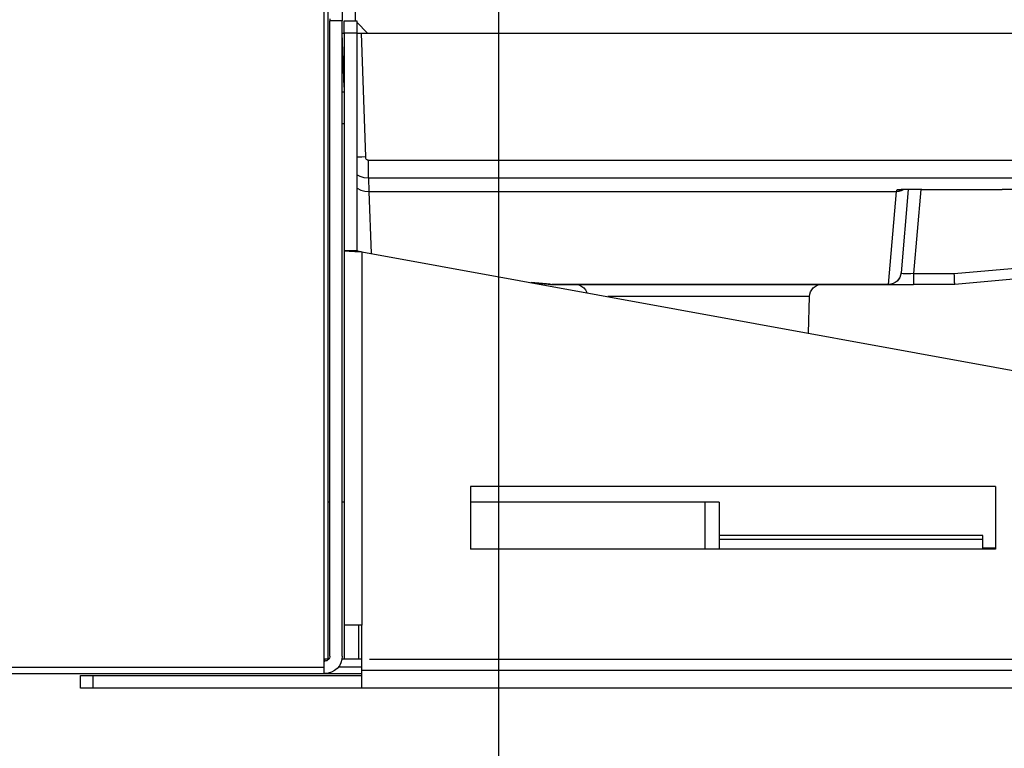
# Model space of a CAD drawing. Header units: millimetres. Extents: x 0 to 39025, y -31299 to 8400.
# Tile 53 of 206: x 17167 to 17325, y -29512 to -29396. Entities that reach past the tile are written whole.
import ezdxf

# ---------------------------------------------------------------- set-up
doc = ezdxf.new("R2010")
doc.units = ezdxf.units.MM
doc.header["$PDSIZE"] = -1
doc.layers.add('DIMENZIJE', color=4, linetype='Continuous')
doc.styles.add('SLDTEXTSTYLE6', font='txt')
doc.dimstyles.new('SLDDIMSTYLE0', dxfattribs={"dimtxt": 3, "dimasz": 3.414889, "dimexe": 0, "dimexo": 0.0625, "dimgap": 0.75, "dimtad": 1, "dimdec": 0, "dimlfac": 20, "dimrnd": 1e-09, "dimzin": 12, "dimdsep": 46, "dimtxsty": 'SLDTEXTSTYLE6', "dimsah": 1, "dimcen": 0.09, "dimadec": 0, "dimazin": 3, "dimtfac": 1, "dimtdec": 0, "dimtofl": 0, "dimtmove": 0, "dimatfit": 3, "dimfxl": 1, "dimfrac": 2, "dimtolj": 1, "dimtzin": 12, "dimarcsym": 0})

# ---------------------------------------------------------------- blocks, each defined once
blk = doc.blocks.new('Adapt 2 S (levo_prerez)')
at = {"lineweight": 25}
for points in [[(495, 16.61), (495, 16.61), (495, 206.83), (495, 206.83)], [(495.6, 206.83), (495.6, 206.83), (495.6, 17.86), (495.6, 17.86)], [(499.95, 135.46), (499.95, 135.46), (499.95, 120.08), (499.95, 120.08)], [(497.9, 124.76), (497.9, 124.76), (497.9, 120.08), (497.9, 120.08)], [(495.9, 120.39), (495.9, 120.39), (495.9, 120.08), (495.9, 120.08)], [(495.9, 18.37), (495.9, 18.37), (495.9, 120.08), (495.9, 120.08)], [(497.9, 120.08), (497.9, 120.08), (495.9, 120.08), (495.9, 120.08)], [(497.9, 18.37), (497.9, 18.37), (497.9, 120.08), (497.9, 120.08)], [(498.2, 120.08), (498.2, 120.08), (500.2, 120.08), (500.2, 120.08)], [(498.2, 118.07), (498.2, 118.07), (498.2, 120.08), (498.2, 120.08)], [(500.2, 120.08), (500.2, 120.08), (500.2, 118.07), (500.2, 118.07)], [(500.2, 119.83), (500.2, 119.83), (501.95, 118.07), (501.95, 118.07)], [(498.2, 109.44), (498.2, 109.44), (497.9, 118.07), (497.9, 118.07)], [(498.2, 118.07), (498.2, 118.07), (498.2, 83.24), (498.2, 83.24)], [(500.2, 118.07), (500.2, 118.07), (498.2, 118.07), (498.2, 118.07)], [(500.2, 118.07), (500.2, 118.07), (500.2, 83.24), (500.2, 83.24)], [(500.9, 118.07), (500.9, 118.07), (501.59, 98.26), (501.59, 98.26)], [(500.9, 118.07), (500.9, 118.07), (501.95, 118.07), (501.95, 118.07)], [(501.95, 118.07), (501.95, 118.07), (653.15, 118.07), (653.15, 118.07)], [(498.2, 108.65), (498.2, 108.65), (497.9, 108.65), (497.9, 108.65)], [(497.9, 103.63), (497.9, 103.63), (498.2, 103.63), (498.2, 103.63)], [(502.09, 97.77), (502.09, 97.77), (643.32, 97.77), (643.32, 97.77)], [(643.32, 94.86), (643.32, 94.86), (502.09, 94.86), (502.09, 94.86)], [(502.09, 94.86), (502.09, 94.86), (502.16, 92.72), (502.16, 92.72)], [(586.6, 92.72), (586.6, 92.72), (586.62, 92.97), (586.62, 92.97)], [(586.97, 93), (586.97, 93), (586.62, 92.97), (586.62, 92.97)], [(588.46, 93.06), (588.46, 93.06), (587.3, 79.7), (587.3, 79.7)], [(590.45, 93.08), (590.45, 93.08), (589.27, 79.6), (589.27, 79.6)], [(590.62, 93.08), (590.62, 93.08), (603.48, 93.08), (603.48, 93.08)], [(590.62, 93.08), (590.62, 93.08), (603.48, 93.08), (603.48, 93.08)], [(502.16, 92.72), (502.16, 92.72), (586.6, 92.72), (586.6, 92.72)], [(502.16, 92.72), (502.16, 92.72), (502.51, 82.82), (502.51, 82.82)], [(585.31, 77.87), (585.31, 77.87), (586.6, 92.72), (586.6, 92.72)], [(500.2, 83.24), (500.2, 83.24), (498.2, 83.24), (498.2, 83.24)], [(498.2, 83.24), (498.2, 83.24), (498.2, 23.29), (498.2, 23.29)], [(501, 83.09), (501, 83.09), (501, 23.29), (501, 23.29)], [(501, 83.09), (501, 83.09), (652.65, 55.46), (652.65, 55.46)], [(595.81, 79.6), (595.81, 79.6), (608.65, 80.73), (608.65, 80.73)], [(589.27, 79.6), (589.27, 79.6), (595.81, 79.6), (595.81, 79.6)], [(608.82, 79.01), (608.82, 79.01), (595.9, 77.87), (595.9, 77.87)], [(527.92, 78.18), (527.92, 78.18), (531.45, 77.87), (531.45, 77.87)], [(531.14, 77.88), (531.14, 77.88), (528.1, 78.15), (528.1, 78.15)], [(531.45, 77.87), (531.45, 77.87), (585.31, 77.87), (585.31, 77.87)], [(585.3, 77.87), (585.3, 77.87), (531.45, 77.87), (531.45, 77.87)], [(595.9, 77.87), (595.9, 77.87), (589.27, 77.87), (589.27, 77.87)], [(572.5, 70.06), (572.5, 70.06), (572.65, 75.91), (572.65, 75.91)], [(518.4, 45.52), (518.4, 45.52), (518.4, 35.47), (518.4, 35.47)], [(602.4, 45.52), (602.4, 45.52), (518.4, 45.52), (518.4, 45.52)], [(602.4, 45.52), (602.4, 45.52), (602.4, 35.47), (602.4, 35.47)], [(495.9, 42.99), (495.9, 42.99), (495.6, 42.99), (495.6, 42.99)], [(555.9, 42.99), (555.9, 42.99), (518.4, 42.99), (518.4, 42.99)], [(555.9, 42.99), (555.9, 42.99), (555.9, 35.47), (555.9, 35.47)], [(558.2, 42.99), (558.2, 42.99), (558.2, 35.47), (558.2, 35.47)], [(600.4, 37.67), (600.4, 37.67), (558.2, 37.67), (558.2, 37.67)], [(558.2, 37.07), (558.2, 37.07), (600.4, 37.07), (600.4, 37.07)], [(600.4, 35.47), (600.4, 35.47), (600.4, 37.07), (600.4, 37.07)], [(602.4, 35.47), (602.4, 35.47), (518.4, 35.47), (518.4, 35.47)], [(602.4, 35.65), (602.4, 35.65), (600.4, 35.65), (600.4, 35.65)], [(498.2, 23.29), (498.2, 23.29), (498.2, 17.86), (498.2, 17.86)], [(500.5, 23.29), (500.5, 23.29), (500.5, 17.86), (500.5, 17.86)], [(501, 16.06), (501, 16.06), (501, 23.29), (501, 23.29)], [(495.6, 17.86), (495.6, 17.86), (495, 17.86), (495, 17.86)], [(495, 17.56), (495, 17.56), (495.1, 17.56), (495.1, 17.56)], [(495.73, 17.86), (495.73, 17.86), (495.6, 17.86), (495.6, 17.86)], [(501, 17.86), (501, 17.86), (500.5, 17.86), (500.5, 17.86)], [(2, 16.61), (2, 16.61), (495, 16.61), (495, 16.61)], [(501, 16.61), (501, 16.61), (497.29, 16.61), (497.29, 16.61)], [(652.65, 16.06), (652.65, 16.06), (501, 16.06), (501, 16.06)], [(2, 15.55), (2, 15.55), (495, 15.55), (495, 15.55)], [(456, 13.24), (456, 13.24), (456, 15.25), (456, 15.25)], [(456, 15.25), (456, 15.25), (458, 15.25), (458, 15.25)], [(458, 15.25), (458, 15.25), (458, 13.24), (458, 13.24)], [(458, 15.25), (458, 15.25), (501, 15.25), (501, 15.25)], [(495, 15.55), (495, 15.55), (495.1, 15.55), (495.1, 15.55)], [(495.1, 15.55), (495.1, 15.55), (501, 15.55), (501, 15.55)], [(458, 13.24), (458, 13.24), (456, 13.24), (456, 13.24)], [(501, 13.24), (501, 13.24), (458, 13.24), (458, 13.24)], [(652.65, 13.24), (652.65, 13.24), (501, 13.24), (501, 13.24)]]:
    blk.add_open_spline(points, degree=3, dxfattribs=at)
for points, knots in [([(497.9, 118.07), (497.9, 118.07), (497.96, 118.07), (497.96, 118.07), (497.96, 118.07), (498.13, 118.07), (498.13, 118.07), (498.13, 118.07), (498.2, 118.07), (498.2, 118.07)], [0, 0, 0, 0, 1, 1, 1, 2, 2, 2, 3, 3, 3, 3]), ([(500.2, 118.07), (500.2, 118.07), (500.31, 118.07), (500.31, 118.07), (500.31, 118.07), (500.9, 118.07), (500.9, 118.07)], [0, 0, 0, 0, 1, 1, 1, 2, 2, 2, 2]), ([(501.59, 98.26), (501.59, 98.26), (501, 98.23), (501, 98.23), (501, 98.23), (500.44, 98.22), (500.44, 98.22), (500.44, 98.22), (500.2, 98.22), (500.2, 98.22)], [0, 0, 0, 0, 1, 1, 1, 2, 2, 2, 3, 3, 3, 3]), ([(501.59, 98.26), (501.59, 98.26), (501.6, 98.16), (501.6, 98.16), (501.6, 98.16), (501.63, 98.07), (501.63, 98.07), (501.63, 98.07), (501.68, 97.98), (501.68, 97.98), (501.68, 97.98), (501.74, 97.91), (501.74, 97.91), (501.74, 97.91), (501.82, 97.85), (501.82, 97.85), (501.82, 97.85), (501.9, 97.8), (501.9, 97.8), (501.9, 97.8), (501.99, 97.78), (501.99, 97.78), (501.99, 97.78), (502.09, 97.77), (502.09, 97.77)], [0, 0, 0, 0, 1, 1, 1, 2, 2, 2, 3, 3, 3, 4, 4, 4, 5, 5, 5, 6, 6, 6, 7, 7, 7, 8, 8, 8, 8]), ([(502.09, 94.86), (502.09, 94.86), (502.09, 94.93), (502.09, 94.93), (502.09, 94.93), (502.09, 95.1), (502.09, 95.1), (502.09, 95.1), (502.09, 95.37), (502.09, 95.37), (502.09, 95.37), (502.09, 95.73), (502.09, 95.73), (502.09, 95.73), (502.09, 96.17), (502.09, 96.17), (502.09, 96.17), (502.09, 96.67), (502.09, 96.67), (502.09, 96.67), (502.09, 97.21), (502.09, 97.21), (502.09, 97.21), (502.09, 97.77), (502.09, 97.77)], [0, 0, 0, 0, 1, 1, 1, 2, 2, 2, 3, 3, 3, 4, 4, 4, 5, 5, 5, 6, 6, 6, 7, 7, 7, 8, 8, 8, 8]), ([(502.09, 94.86), (502.09, 94.86), (501.42, 94.93), (501.42, 94.93), (501.42, 94.93), (500.77, 95.12), (500.77, 95.12), (500.77, 95.12), (500.2, 95.42), (500.2, 95.42)], [0, 0, 0, 0, 1, 1, 1, 2, 2, 2, 3, 3, 3, 3]), ([(500.2, 93.32), (500.2, 93.32), (500.26, 93.29), (500.26, 93.29), (500.26, 93.29), (500.85, 92.97), (500.85, 92.97), (500.85, 92.97), (501.49, 92.78), (501.49, 92.78), (501.49, 92.78), (502.16, 92.72), (502.16, 92.72)], [0, 0, 0, 0, 1, 1, 1, 2, 2, 2, 3, 3, 3, 4, 4, 4, 4]), ([(587.68, 93.04), (587.68, 93.04), (587.65, 93.02), (587.65, 93.02), (587.65, 93.02), (587.32, 92.86), (587.32, 92.86), (587.32, 92.86), (586.97, 92.75), (586.97, 92.75), (586.97, 92.75), (586.6, 92.72), (586.6, 92.72)], [0, 0, 0, 0, 1, 1, 1, 2, 2, 2, 3, 3, 3, 4, 4, 4, 4]), ([(587.45, 93.03), (587.45, 93.03), (587.3, 93.03), (587.3, 93.03), (587.3, 93.03), (586.93, 93.01), (586.93, 93.01), (586.93, 93.01), (586.7, 92.99), (586.7, 92.99), (586.7, 92.99), (586.62, 92.97), (586.62, 92.97)], [0, 0, 0, 0, 1, 1, 1, 2, 2, 2, 3, 3, 3, 4, 4, 4, 4]), ([(586.95, 93.01), (586.95, 93.01), (586.98, 93.01), (586.98, 93.01), (586.98, 93.01), (587.15, 93.02), (587.15, 93.02), (587.15, 93.02), (587.52, 93.03), (587.52, 93.03)], [0, 0, 0, 0, 1, 1, 1, 2, 2, 2, 3, 3, 3, 3]), ([(590.62, 93.08), (590.62, 93.08), (589.83, 93.08), (589.83, 93.08), (589.83, 93.08), (589.09, 93.07), (589.09, 93.07), (589.09, 93.07), (588.4, 93.06), (588.4, 93.06), (588.4, 93.06), (587.79, 93.04), (587.79, 93.04), (587.79, 93.04), (587.45, 93.03), (587.45, 93.03)], [0, 0, 0, 0, 1, 1, 1, 2, 2, 2, 3, 3, 3, 4, 4, 4, 5, 5, 5, 5]), ([(606.73, 93.04), (606.73, 93.04), (606.41, 93.04), (606.41, 93.04), (606.41, 93.04), (605.78, 93.06), (605.78, 93.06), (605.78, 93.06), (605.07, 93.07), (605.07, 93.07), (605.07, 93.07), (604.28, 93.08), (604.28, 93.08), (604.28, 93.08), (603.48, 93.08), (603.48, 93.08)], [0, 0, 0, 0, 1, 1, 1, 2, 2, 2, 3, 3, 3, 4, 4, 4, 5, 5, 5, 5]), ([(498.2, 83.24), (498.2, 83.24), (498.26, 83.23), (498.26, 83.23), (498.26, 83.23), (498.41, 83.23), (498.41, 83.23), (498.41, 83.23), (498.67, 83.21), (498.67, 83.21), (498.67, 83.21), (499.02, 83.19), (499.02, 83.19), (499.02, 83.19), (499.45, 83.17), (499.45, 83.17), (499.45, 83.17), (499.93, 83.15), (499.93, 83.15), (499.93, 83.15), (500.45, 83.12), (500.45, 83.12), (500.45, 83.12), (501, 83.09), (501, 83.09)], [0, 0, 0, 0, 1, 1, 1, 2, 2, 2, 3, 3, 3, 4, 4, 4, 5, 5, 5, 6, 6, 6, 7, 7, 7, 8, 8, 8, 8]), ([(500.2, 83.24), (500.2, 83.24), (500.21, 83.23), (500.21, 83.23), (500.21, 83.23), (500.26, 83.23), (500.26, 83.23), (500.26, 83.23), (500.34, 83.21), (500.34, 83.21), (500.34, 83.21), (500.44, 83.19), (500.44, 83.19), (500.44, 83.19), (500.56, 83.17), (500.56, 83.17), (500.56, 83.17), (500.7, 83.15), (500.7, 83.15), (500.7, 83.15), (500.84, 83.12), (500.84, 83.12), (500.84, 83.12), (501, 83.09), (501, 83.09)], [0, 0, 0, 0, 1, 1, 1, 2, 2, 2, 3, 3, 3, 4, 4, 4, 5, 5, 5, 6, 6, 6, 7, 7, 7, 8, 8, 8, 8]), ([(587.3, 79.7), (587.3, 79.7), (587.23, 79.34), (587.23, 79.34), (587.23, 79.34), (587.1, 78.99), (587.1, 78.99), (587.1, 78.99), (586.91, 78.67), (586.91, 78.67), (586.91, 78.67), (586.66, 78.4), (586.66, 78.4), (586.66, 78.4), (586.36, 78.17), (586.36, 78.17), (586.36, 78.17), (586.03, 78.01), (586.03, 78.01), (586.03, 78.01), (585.67, 77.9), (585.67, 77.9), (585.67, 77.9), (585.3, 77.87), (585.3, 77.87)], [0, 0, 0, 0, 1, 1, 1, 2, 2, 2, 3, 3, 3, 4, 4, 4, 5, 5, 5, 6, 6, 6, 7, 7, 7, 8, 8, 8, 8]), ([(587.3, 79.7), (587.3, 79.7), (587.23, 79.34), (587.23, 79.34), (587.23, 79.34), (587.1, 78.99), (587.1, 78.99), (587.1, 78.99), (586.91, 78.68), (586.91, 78.68), (586.91, 78.68), (586.66, 78.4), (586.66, 78.4), (586.66, 78.4), (586.36, 78.18), (586.36, 78.18), (586.36, 78.18), (586.03, 78.01), (586.03, 78.01), (586.03, 78.01), (585.67, 77.91), (585.67, 77.91), (585.67, 77.91), (585.31, 77.87), (585.31, 77.87)], [0, 0, 0, 0, 1, 1, 1, 2, 2, 2, 3, 3, 3, 4, 4, 4, 5, 5, 5, 6, 6, 6, 7, 7, 7, 8, 8, 8, 8]), ([(589.27, 79.6), (589.27, 79.6), (588.88, 79.57), (588.88, 79.57), (588.88, 79.57), (588.51, 79.56), (588.51, 79.56), (588.51, 79.56), (588.17, 79.55), (588.17, 79.55), (588.17, 79.55), (587.86, 79.56), (587.86, 79.56), (587.86, 79.56), (587.62, 79.58), (587.62, 79.58), (587.62, 79.58), (587.44, 79.61), (587.44, 79.61), (587.44, 79.61), (587.33, 79.65), (587.33, 79.65), (587.33, 79.65), (587.3, 79.7), (587.3, 79.7)], [0, 0, 0, 0, 1, 1, 1, 2, 2, 2, 3, 3, 3, 4, 4, 4, 5, 5, 5, 6, 6, 6, 7, 7, 7, 8, 8, 8, 8]), ([(589.27, 79.6), (589.27, 79.6), (589.27, 79.25), (589.27, 79.25), (589.27, 79.25), (589.27, 78.92), (589.27, 78.92), (589.27, 78.92), (589.27, 78.62), (589.27, 78.62), (589.27, 78.62), (589.27, 78.36), (589.27, 78.36), (589.27, 78.36), (589.27, 78.15), (589.27, 78.15), (589.27, 78.15), (589.27, 78), (589.27, 78), (589.27, 78), (589.27, 77.9), (589.27, 77.9), (589.27, 77.9), (589.27, 77.87), (589.27, 77.87)], [0, 0, 0, 0, 1, 1, 1, 2, 2, 2, 3, 3, 3, 4, 4, 4, 5, 5, 5, 6, 6, 6, 7, 7, 7, 8, 8, 8, 8]), ([(595.9, 77.87), (595.9, 77.87), (595.9, 77.9), (595.9, 77.9), (595.9, 77.9), (595.89, 78), (595.89, 78), (595.89, 78), (595.88, 78.15), (595.88, 78.15), (595.88, 78.15), (595.87, 78.36), (595.87, 78.36), (595.87, 78.36), (595.86, 78.62), (595.86, 78.62), (595.86, 78.62), (595.84, 78.92), (595.84, 78.92), (595.84, 78.92), (595.83, 79.25), (595.83, 79.25), (595.83, 79.25), (595.81, 79.6), (595.81, 79.6)], [0, 0, 0, 0, 1, 1, 1, 2, 2, 2, 3, 3, 3, 4, 4, 4, 5, 5, 5, 6, 6, 6, 7, 7, 7, 8, 8, 8, 8]), ([(531.14, 77.88), (531.14, 77.88), (531.18, 77.88), (531.18, 77.88), (531.18, 77.88), (531.22, 77.87), (531.22, 77.87), (531.22, 77.87), (531.26, 77.87), (531.26, 77.87), (531.26, 77.87), (531.3, 77.87), (531.3, 77.87), (531.3, 77.87), (531.33, 77.87), (531.33, 77.87), (531.33, 77.87), (531.37, 77.87), (531.37, 77.87), (531.37, 77.87), (531.41, 77.87), (531.41, 77.87), (531.41, 77.87), (531.45, 77.87), (531.45, 77.87)], [0, 0, 0, 0, 1, 1, 1, 2, 2, 2, 3, 3, 3, 4, 4, 4, 5, 5, 5, 6, 6, 6, 7, 7, 7, 8, 8, 8, 8]), ([(531.14, 77.88), (531.14, 77.88), (531.18, 77.88), (531.18, 77.88), (531.18, 77.88), (531.22, 77.87), (531.22, 77.87), (531.22, 77.87), (531.26, 77.87), (531.26, 77.87), (531.26, 77.87), (531.3, 77.87), (531.3, 77.87), (531.3, 77.87), (531.33, 77.87), (531.33, 77.87), (531.33, 77.87), (531.38, 77.87), (531.38, 77.87), (531.38, 77.87), (531.41, 77.87), (531.41, 77.87), (531.41, 77.87), (531.45, 77.87), (531.45, 77.87)], [0, 0, 0, 0, 1, 1, 1, 2, 2, 2, 3, 3, 3, 4, 4, 4, 5, 5, 5, 6, 6, 6, 7, 7, 7, 8, 8, 8, 8]), ([(531.45, 77.87), (531.45, 77.87), (531.45, 77.87), (531.45, 77.87), (531.45, 77.87), (531.45, 77.87), (531.45, 77.87)], [0, 0, 0, 0, 1, 1, 1, 2, 2, 2, 2]), ([(535.15, 77.87), (535.15, 77.87), (535.54, 77.83), (535.54, 77.83), (535.54, 77.83), (535.91, 77.72), (535.91, 77.72), (535.91, 77.72), (536.24, 77.54), (536.24, 77.54), (536.24, 77.54), (536.55, 77.3), (536.55, 77.3), (536.55, 77.3), (536.8, 77), (536.8, 77), (536.8, 77), (536.99, 76.66), (536.99, 76.66), (536.99, 76.66), (537.04, 76.52), (537.04, 76.52)], [0, 0, 0, 0, 1, 1, 1, 2, 2, 2, 3, 3, 3, 4, 4, 4, 5, 5, 5, 6, 6, 6, 7, 7, 7, 7]), ([(572.65, 75.91), (572.65, 75.91), (572.7, 76.29), (572.7, 76.29), (572.7, 76.29), (572.82, 76.66), (572.82, 76.66), (572.82, 76.66), (573.01, 77), (573.01, 77), (573.01, 77), (573.25, 77.3), (573.25, 77.3), (573.25, 77.3), (573.56, 77.54), (573.56, 77.54), (573.56, 77.54), (573.89, 77.72), (573.89, 77.72), (573.89, 77.72), (574.27, 77.83), (574.27, 77.83), (574.27, 77.83), (574.65, 77.87), (574.65, 77.87)], [0, 0, 0, 0, 1, 1, 1, 2, 2, 2, 3, 3, 3, 4, 4, 4, 5, 5, 5, 6, 6, 6, 7, 7, 7, 8, 8, 8, 8]), ([(585.3, 77.87), (585.3, 77.87), (585.3, 77.87), (585.3, 77.87), (585.3, 77.87), (585.31, 77.87), (585.31, 77.87)], [0, 0, 0, 0, 1, 1, 1, 2, 2, 2, 2]), ([(585.3, 77.87), (585.3, 77.87), (585.38, 77.87), (585.38, 77.87), (585.38, 77.87), (585.61, 77.87), (585.61, 77.87), (585.61, 77.87), (585.97, 77.87), (585.97, 77.87), (585.97, 77.87), (586.46, 77.87), (586.46, 77.87), (586.46, 77.87), (587.07, 77.87), (587.07, 77.87), (587.07, 77.87), (587.75, 77.87), (587.75, 77.87), (587.75, 77.87), (588.49, 77.87), (588.49, 77.87), (588.49, 77.87), (589.27, 77.87), (589.27, 77.87)], [0, 0, 0, 0, 1, 1, 1, 2, 2, 2, 3, 3, 3, 4, 4, 4, 5, 5, 5, 6, 6, 6, 7, 7, 7, 8, 8, 8, 8]), ([(554.9, 75.91), (554.9, 75.91), (552.37, 75.91), (552.37, 75.91), (552.37, 75.91), (549.9, 75.91), (549.9, 75.91), (549.9, 75.91), (547.53, 75.91), (547.53, 75.91), (547.53, 75.91), (545.3, 75.91), (545.3, 75.91), (545.3, 75.91), (543.28, 75.91), (543.28, 75.91), (543.28, 75.91), (541.49, 75.91), (541.49, 75.91), (541.49, 75.91), (540.38, 75.91), (540.38, 75.91)], [0, 0, 0, 0, 1, 1, 1, 2, 2, 2, 3, 3, 3, 4, 4, 4, 5, 5, 5, 6, 6, 6, 7, 7, 7, 7]), ([(572.65, 75.91), (572.65, 75.91), (572.47, 75.91), (572.47, 75.91), (572.47, 75.91), (571.93, 75.91), (571.93, 75.91), (571.93, 75.91), (571.05, 75.91), (571.05, 75.91), (571.05, 75.91), (569.83, 75.91), (569.83, 75.91), (569.83, 75.91), (568.31, 75.91), (568.31, 75.91), (568.31, 75.91), (566.52, 75.91), (566.52, 75.91), (566.52, 75.91), (564.5, 75.91), (564.5, 75.91), (564.5, 75.91), (562.27, 75.91), (562.27, 75.91), (562.27, 75.91), (559.9, 75.91), (559.9, 75.91), (559.9, 75.91), (557.43, 75.91), (557.43, 75.91), (557.43, 75.91), (554.9, 75.91), (554.9, 75.91)], [0, 0, 0, 0, 1, 1, 1, 2, 2, 2, 3, 3, 3, 4, 4, 4, 5, 5, 5, 6, 6, 6, 7, 7, 7, 8, 8, 8, 9, 9, 9, 10, 10, 10, 11, 11, 11, 11]), ([(498.2, 42.99), (498.2, 42.99), (498.19, 42.99), (498.19, 42.99), (498.19, 42.99), (498.14, 42.99), (498.14, 42.99), (498.14, 42.99), (498.07, 42.99), (498.07, 42.99), (498.07, 42.99), (497.97, 42.99), (497.97, 42.99), (497.97, 42.99), (497.9, 42.99), (497.9, 42.99)], [0, 0, 0, 0, 1, 1, 1, 2, 2, 2, 3, 3, 3, 4, 4, 4, 5, 5, 5, 5]), ([(558.2, 42.99), (558.2, 42.99), (558.16, 42.99), (558.16, 42.99), (558.16, 42.99), (558.03, 42.99), (558.03, 42.99), (558.03, 42.99), (557.81, 42.99), (557.81, 42.99), (557.81, 42.99), (557.53, 42.99), (557.53, 42.99), (557.53, 42.99), (557.18, 42.99), (557.18, 42.99), (557.18, 42.99), (556.78, 42.99), (556.78, 42.99), (556.78, 42.99), (556.35, 42.99), (556.35, 42.99), (556.35, 42.99), (555.9, 42.99), (555.9, 42.99)], [0, 0, 0, 0, 1, 1, 1, 2, 2, 2, 3, 3, 3, 4, 4, 4, 5, 5, 5, 6, 6, 6, 7, 7, 7, 8, 8, 8, 8]), ([(600.4, 37.07), (600.4, 37.07), (600.4, 37.43), (600.4, 37.43), (600.4, 37.43), (600.4, 37.63), (600.4, 37.63), (600.4, 37.63), (600.4, 37.67), (600.4, 37.67)], [0, 0, 0, 0, 1, 1, 1, 2, 2, 2, 3, 3, 3, 3]), ([(501, 23.29), (501, 23.29), (500.45, 23.29), (500.45, 23.29), (500.45, 23.29), (499.93, 23.29), (499.93, 23.29), (499.93, 23.29), (499.45, 23.29), (499.45, 23.29), (499.45, 23.29), (499.02, 23.29), (499.02, 23.29), (499.02, 23.29), (498.67, 23.29), (498.67, 23.29), (498.67, 23.29), (498.41, 23.29), (498.41, 23.29), (498.41, 23.29), (498.26, 23.29), (498.26, 23.29), (498.26, 23.29), (498.2, 23.29), (498.2, 23.29)], [0, 0, 0, 0, 1, 1, 1, 2, 2, 2, 3, 3, 3, 4, 4, 4, 5, 5, 5, 6, 6, 6, 7, 7, 7, 8, 8, 8, 8]), ([(495.9, 18.37), (495.9, 18.37), (495.89, 18.21), (495.89, 18.21), (495.89, 18.21), (495.84, 18.06), (495.84, 18.06), (495.84, 18.06), (495.76, 17.92), (495.76, 17.92), (495.76, 17.92), (495.67, 17.8), (495.67, 17.8), (495.67, 17.8), (495.55, 17.7), (495.55, 17.7), (495.55, 17.7), (495.41, 17.62), (495.41, 17.62), (495.41, 17.62), (495.26, 17.58), (495.26, 17.58), (495.26, 17.58), (495.1, 17.56), (495.1, 17.56)], [0, 0, 0, 0, 1, 1, 1, 2, 2, 2, 3, 3, 3, 4, 4, 4, 5, 5, 5, 6, 6, 6, 7, 7, 7, 8, 8, 8, 8]), ([(497.9, 18.37), (497.9, 18.37), (497.85, 17.82), (497.85, 17.82), (497.85, 17.82), (497.69, 17.29), (497.69, 17.29), (497.69, 17.29), (497.43, 16.81), (497.43, 16.81), (497.43, 16.81), (497.08, 16.37), (497.08, 16.37), (497.08, 16.37), (496.66, 16.03), (496.66, 16.03), (496.66, 16.03), (496.17, 15.77), (496.17, 15.77), (496.17, 15.77), (495.65, 15.61), (495.65, 15.61), (495.65, 15.61), (495.1, 15.55), (495.1, 15.55)], [0, 0, 0, 0, 1, 1, 1, 2, 2, 2, 3, 3, 3, 4, 4, 4, 5, 5, 5, 6, 6, 6, 7, 7, 7, 8, 8, 8, 8]), ([(495.1, 17.56), (495.1, 17.56), (495.1, 17.58), (495.1, 17.58), (495.1, 17.58), (495.1, 17.62), (495.1, 17.62), (495.1, 17.62), (495.1, 17.7), (495.1, 17.7), (495.1, 17.7), (495.1, 17.8), (495.1, 17.8), (495.1, 17.8), (495.1, 17.86), (495.1, 17.86)], [0, 0, 0, 0, 1, 1, 1, 2, 2, 2, 3, 3, 3, 4, 4, 4, 5, 5, 5, 5]), ([(498.2, 17.86), (498.2, 17.86), (498.19, 17.86), (498.19, 17.86), (498.19, 17.86), (498.14, 17.86), (498.14, 17.86), (498.14, 17.86), (498.07, 17.86), (498.07, 17.86), (498.07, 17.86), (497.97, 17.86), (497.97, 17.86), (497.97, 17.86), (497.85, 17.86), (497.85, 17.86)], [0, 0, 0, 0, 1, 1, 1, 2, 2, 2, 3, 3, 3, 4, 4, 4, 5, 5, 5, 5]), ([(500.5, 17.86), (500.5, 17.86), (500.05, 17.86), (500.05, 17.86), (500.05, 17.86), (499.62, 17.86), (499.62, 17.86), (499.62, 17.86), (499.22, 17.86), (499.22, 17.86), (499.22, 17.86), (498.88, 17.86), (498.88, 17.86), (498.88, 17.86), (498.59, 17.86), (498.59, 17.86), (498.59, 17.86), (498.38, 17.86), (498.38, 17.86), (498.38, 17.86), (498.25, 17.86), (498.25, 17.86), (498.25, 17.86), (498.2, 17.86), (498.2, 17.86)], [0, 0, 0, 0, 1, 1, 1, 2, 2, 2, 3, 3, 3, 4, 4, 4, 5, 5, 5, 6, 6, 6, 7, 7, 7, 8, 8, 8, 8]), ([(495, 15.55), (495, 15.55), (495, 15.64), (495, 15.64), (495, 15.64), (495, 15.86), (495, 15.86), (495, 15.86), (495, 16.2), (495, 16.2), (495, 16.2), (495, 16.61), (495, 16.61)], [0, 0, 0, 0, 1, 1, 1, 2, 2, 2, 3, 3, 3, 4, 4, 4, 4]), ([(501, 13.24), (501, 13.24), (501, 13.29), (501, 13.29), (501, 13.29), (501, 13.45), (501, 13.45), (501, 13.45), (501, 13.72), (501, 13.72), (501, 13.72), (501, 14.07), (501, 14.07), (501, 14.07), (501, 14.49), (501, 14.49), (501, 14.49), (501, 14.98), (501, 14.98), (501, 14.98), (501, 15.51), (501, 15.51), (501, 15.51), (501, 16.06), (501, 16.06)], [0, 0, 0, 0, 1, 1, 1, 2, 2, 2, 3, 3, 3, 4, 4, 4, 5, 5, 5, 6, 6, 6, 7, 7, 7, 8, 8, 8, 8])]:
    blk.add_open_spline(points, degree=3, knots=knots, dxfattribs=at)
blk = doc.blocks.new('*D178')
at = {"layer": 'Defpoints', "color": 0, "transparency": 16777216}
for p in [(17252.69, -29357.48), (17221.79, -29498.19), (17672.68, -29498.19)]:
    blk.add_point(p, dxfattribs=at)
at = {"layer": 'DIMENZIJE', "color": 0, "lineweight": -2, "transparency": 16777216}
for p, q in [((17672.68, -29289.18), (17672.68, -29220.88)), ((17253.94, -29357.48), (17692.68, -29357.48)), ((17672.68, -29357.48), (17672.68, -29498.19)), ((17223.04, -29498.19), (17692.68, -29498.19)), ((17672.68, -29566.49), (17672.68, -29779.47))]:
    blk.add_line(p, q, dxfattribs=at)
at = {"layer": 'DIMENZIJE', "color": 0, "transparency": 16777216}
for points in [[(17661.3, -29289.18), (17684.06, -29289.18), (17672.68, -29357.48)], [(17661.3, -29566.49), (17684.06, -29566.49), (17672.68, -29498.19)]]:
    blk.add_solid(points, dxfattribs=at)
at = {"layer": 'DIMENZIJE', "color": 0, "transparency": 16777216, "insert": (17627.68, -29707.13), "char_height": 60, "attachment_point": 5, "rotation": 90, "style": 'SLDTEXTSTYLE6'}
blk.add_mtext('\\A1;141', dxfattribs=at)
blk = doc.blocks.new('*D190')
at = {"layer": 'Defpoints', "color": 0, "transparency": 16777216}
for p in [(17243.69, -29357.48), (17435.79, -29499.45), (17435.79, -29699.64)]:
    blk.add_point(p, dxfattribs=at)
at = {"layer": 'DIMENZIJE', "color": 0, "lineweight": -2, "transparency": 16777216}
for p, q in [((17243.69, -29358.73), (17243.69, -29719.64)), ((17435.79, -29500.7), (17435.79, -29719.64)), ((17311.99, -29699.64), (17367.49, -29699.64))]:
    blk.add_line(p, q, dxfattribs=at)
at = {"layer": 'DIMENZIJE', "color": 0, "transparency": 16777216}
for points in [[(17311.99, -29688.25), (17311.99, -29711.02), (17243.69, -29699.64)], [(17367.49, -29688.25), (17367.49, -29711.02), (17435.79, -29699.64)]]:
    blk.add_solid(points, dxfattribs=at)
at = {"layer": 'DIMENZIJE', "color": 0, "transparency": 16777216, "insert": (17339.74, -29653.78), "char_height": 60, "attachment_point": 5, "style": 'SLDTEXTSTYLE6'}
blk.add_mtext('\\A1;192', dxfattribs=at)

msp = doc.modelspace()

# ---------------------------------------------------------------- block references
at = {"color": 1}
msp.add_blockref('Adapt 2 S (levo_prerez)', (16720.79, -29516.06), dxfattribs=at)

# ---------------------------------------------------------------- dimensions: what is measured, and where the dimension line sits
at = {"layer": 'DIMENZIJE'}
dim = msp.add_linear_dim(base=(17672.68, -29498.19), p1=(17252.69, -29357.48), p2=(17221.79, -29498.19), angle=90, dimstyle='SLDDIMSTYLE0', override={"dimscale": 20, "dimexe": 1, "dimlfac": 1, "dimdle": 1, "dimtofl": 1}, dxfattribs=at)
dim.commit()
dim.dimension.update_dxf_attribs({"geometry": '*D178', "text_midpoint": (17627.68, -29707.13)})
dim = msp.add_linear_dim(base=(17435.79, -29699.64), p1=(17243.69, -29357.48), p2=(17435.79, -29499.45), dimstyle='SLDDIMSTYLE0', override={"dimscale": 20, "dimexe": 1, "dimlfac": 1, "dimdle": 1, "dimtofl": 1}, dxfattribs=at)
dim.commit()
dim.dimension.update_dxf_attribs({"geometry": '*D190', "text_midpoint": (17339.74, -29653.78)})

doc.saveas('drawing.dxf')
